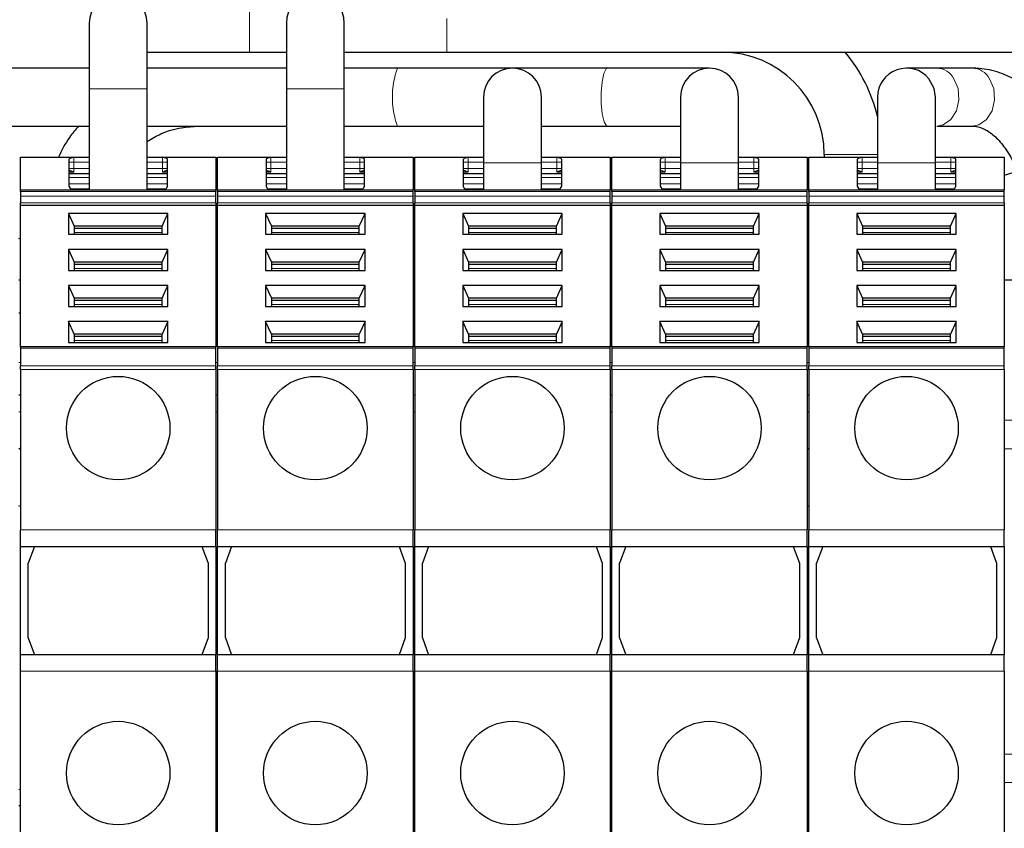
# Model space of a CAD drawing. Header units: millimetres. Extents: x 5 to 418, y 2 to 292.
# Tile 6 of 37: x 86 to 116, y 95 to 119. Entities that reach past the tile are written whole.
import ezdxf

# ---------------------------------------------------------------- set-up
doc = ezdxf.new("R2010")
doc.units = ezdxf.units.MM
doc.layers.add('SLD-0', color=7, linetype='Continuous')
doc.styles.add('SLDTEXTSTYLE0', font='TXT', dxfattribs={"width": 0.605})
doc.dimstyles.new('SLDDIMSTYLE0', dxfattribs={"dimtxt": 3.5, "dimasz": 3.302, "dimexe": 0, "dimexo": 0.0625, "dimgap": 0.875, "dimtad": 1, "dimlfac": 2, "dimrnd": 1e-09, "dimzin": 12, "dimdsep": 46, "dimtxsty": 'SLDTEXTSTYLE0', "dimsah": 1, "dimcen": 0.09, "dimadec": 0, "dimazin": 3, "dimtfac": 1, "dimtofl": 0, "dimtmove": 0, "dimatfit": 3, "dimfxl": 1, "dimfrac": 2, "dimtolj": 1, "dimtzin": 12, "dimarcsym": 0})

# ---------------------------------------------------------------- blocks, each defined once
blk = doc.blocks.new('_D_4')
at = {"layer": 'SLD-0'}
for p, q in [((63.935, 117.621), (63.935, 131.831)), ((131.935, 117.621), (131.935, 131.831)), ((63.935, 130.831), (131.935, 130.831))]:
    blk.add_line(p, q, dxfattribs=at)
for points in [[(63.935, 130.831), (67.237, 130.323), (67.237, 131.339)], [(131.935, 130.831), (128.633, 131.339), (128.633, 130.323)]]:
    blk.add_solid(points, dxfattribs=at)
at = {"layer": 'SLD-0', "insert": (93.924, 135.343), "char_height": 3.5, "attachment_point": 1, "style": 'SLDTEXTSTYLE0'}
blk.add_mtext('136', dxfattribs=at)
blk = doc.blocks.new('_D_5')
at = {"layer": 'SLD-0'}
for p, q in [((47.685, 117.621), (47.685, 139.54)), ((148.185, 117.621), (148.185, 139.54)), ((148.185, 138.54), (47.685, 138.54))]:
    blk.add_line(p, q, dxfattribs=at)
for points in [[(47.685, 138.54), (50.987, 138.032), (50.987, 139.048)], [(148.185, 138.54), (144.883, 139.048), (144.883, 138.032)]]:
    blk.add_solid(points, dxfattribs=at)
at = {"layer": 'SLD-0', "insert": (93.924, 143.052), "char_height": 3.5, "attachment_point": 1, "style": 'SLDTEXTSTYLE0'}
blk.add_mtext('201', dxfattribs=at)

msp = doc.modelspace()

# ---------------------------------------------------------------- linework, layer by layer
at = {"color": 7, "linetype": 'Continuous', "lineweight": 18}
for p, q in [((92.9346, 118.414), (92.9346, 120.179)), ((98.9346, 118.414), (98.9346, 119.437)), ((88.9346, 117.2965), (88.0521, 117.2965)), ((89.8171, 117.2965), (88.9346, 117.2965)), ((95.8171, 117.2965), (94.0521, 117.2965)), ((88.0521, 115.2159), (87.5846, 115.2159)), ((87.5846, 115.2159), (87.5846, 115.071)), ((90.2846, 115.2159), (89.8171, 115.2159)), ((90.2846, 115.071), (90.2846, 115.2159)), ((94.0521, 115.2159), (93.5846, 115.2159)), ((93.5846, 115.2159), (93.5846, 115.071)), ((96.2846, 115.2159), (95.8171, 115.2159)), ((96.2846, 115.071), (96.2846, 115.2159)), ((100.0521, 115.2159), (99.5846, 115.2159)), ((99.5846, 115.2159), (99.5846, 115.071)), ((102.2846, 115.2159), (101.8171, 115.2159)), ((102.2846, 115.071), (102.2846, 115.2159)), ((106.0521, 115.2159), (105.5846, 115.2159)), ((105.5846, 115.2159), (105.5846, 115.071)), ((108.2846, 115.2159), (107.8171, 115.2159)), ((108.2846, 115.071), (108.2846, 115.2159)), ((110.4271, 115.2965), (112.0521, 115.2965)), ((112.0521, 115.2159), (111.5846, 115.2159)), ((111.5846, 115.2159), (111.5846, 115.071)), ((114.2846, 115.2159), (113.8171, 115.2159)), ((114.2846, 115.071), (114.2846, 115.2159)), ((87.5846, 115.071), (87.4346, 115.071)), ((87.5846, 114.8715), (87.4346, 114.8715)), ((87.5846, 115.071), (87.5846, 114.8715)), ((87.5846, 115.071), (88.0521, 115.071)), ((87.5846, 114.8715), (87.5846, 114.7624)), ((88.0521, 114.8715), (87.5846, 114.8715)), ((89.8171, 115.071), (90.2846, 115.071)), ((90.2846, 114.8715), (89.8171, 114.8715)), ((90.4346, 115.071), (90.2846, 115.071)), ((90.2846, 114.8715), (90.2846, 115.071)), ((90.2846, 114.8715), (90.4346, 114.8715)), ((90.2846, 114.7624), (90.2846, 114.8715)), ((93.5846, 115.071), (93.4346, 115.071)), ((93.5846, 114.8715), (93.4346, 114.8715)), ((93.5846, 115.071), (93.5846, 114.8715)), ((93.5846, 115.071), (94.0521, 115.071)), ((93.5846, 114.8715), (93.5846, 114.7624)), ((94.0521, 114.8715), (93.5846, 114.8715)), ((95.8171, 115.071), (96.2846, 115.071)), ((96.2846, 114.8715), (95.8171, 114.8715)), ((96.4346, 115.071), (96.2846, 115.071)), ((96.2846, 114.8715), (96.2846, 115.071)), ((96.2846, 114.8715), (96.4346, 114.8715)), ((96.2846, 114.7624), (96.2846, 114.8715)), ((99.5846, 115.071), (99.4346, 115.071)), ((99.5846, 114.8715), (99.4346, 114.8715)), ((99.5846, 115.071), (99.5846, 114.8715)), ((99.5846, 115.071), (100.0521, 115.071)), ((99.5846, 114.8715), (99.5846, 114.7624)), ((100.0521, 114.8715), (99.5846, 114.8715)), ((101.8171, 115.0465), (100.0521, 115.0465)), ((101.8171, 115.071), (102.2846, 115.071)), ((102.2846, 114.8715), (101.8171, 114.8715)), ((102.4346, 115.071), (102.2846, 115.071)), ((102.2846, 114.8715), (102.2846, 115.071)), ((102.2846, 114.8715), (102.4346, 114.8715)), ((102.2846, 114.7624), (102.2846, 114.8715)), ((105.5846, 115.071), (105.4346, 115.071)), ((105.5846, 114.8715), (105.4346, 114.8715)), ((105.5846, 115.071), (105.5846, 114.8715)), ((105.5846, 115.071), (106.0521, 115.071)), ((105.5846, 114.8715), (105.5846, 114.7624)), ((106.0521, 114.8715), (105.5846, 114.8715)), ((107.8171, 115.0465), (106.0521, 115.0465)), ((107.8171, 115.071), (108.2846, 115.071)), ((108.2846, 114.8715), (107.8171, 114.8715)), ((108.4346, 115.071), (108.2846, 115.071)), ((108.2846, 114.8715), (108.2846, 115.071)), ((108.2846, 114.8715), (108.4346, 114.8715)), ((108.2846, 114.7624), (108.2846, 114.8715)), ((111.5846, 115.071), (111.4346, 115.071)), ((111.5846, 114.8715), (111.4346, 114.8715)), ((111.5846, 115.071), (111.5846, 114.8715)), ((111.5846, 115.071), (112.0521, 115.071)), ((111.5846, 114.8715), (111.5846, 114.7624)), ((112.0521, 114.8715), (111.5846, 114.8715)), ((113.6147, 115.0465), (112.0521, 115.0465)), ((113.8171, 115.0465), (113.6147, 115.0465)), ((113.8171, 115.071), (114.2846, 115.071)), ((114.2846, 114.8715), (113.8171, 114.8715)), ((114.4346, 115.071), (114.2846, 115.071)), ((114.2846, 114.8715), (114.2846, 115.071)), ((114.2846, 114.8715), (114.4346, 114.8715)), ((114.2846, 114.7624), (114.2846, 114.8715)), ((87.5846, 114.7624), (87.4346, 114.7625)), ((88.0521, 114.5975), (87.4346, 114.5975)), ((90.4346, 114.5975), (89.8171, 114.5975)), ((90.4346, 114.7624), (90.2846, 114.7624)), ((93.5846, 114.7624), (93.4346, 114.7625)), ((94.0521, 114.5975), (93.4346, 114.5975)), ((96.4346, 114.5975), (95.8171, 114.5975)), ((96.4346, 114.7624), (96.2846, 114.7624)), ((99.5846, 114.7624), (99.4346, 114.7625)), ((100.0521, 114.5975), (99.4346, 114.5975)), ((102.4346, 114.5975), (101.8171, 114.5975)), ((102.4346, 114.7624), (102.2846, 114.7624)), ((105.5846, 114.7624), (105.4346, 114.7625)), ((106.0521, 114.5975), (105.4346, 114.5975)), ((108.4346, 114.5975), (107.8171, 114.5975)), ((108.4346, 114.7624), (108.2846, 114.7624)), ((111.5846, 114.7624), (111.4346, 114.7625)), ((112.0521, 114.5975), (111.4346, 114.5975)), ((114.4346, 114.5975), (113.8171, 114.5975)), ((114.4346, 114.7624), (114.2846, 114.7624)), ((87.4346, 114.4108), (88.0521, 114.4108)), ((89.8171, 114.4108), (90.4346, 114.4108)), ((93.4346, 114.4108), (94.0521, 114.4108)), ((95.8171, 114.4108), (96.4346, 114.4108)), ((99.4346, 114.4108), (100.0521, 114.4108)), ((101.8171, 114.4108), (102.4346, 114.4108)), ((105.4346, 114.4108), (106.0521, 114.4108)), ((107.8171, 114.4108), (108.4346, 114.4108)), ((111.4346, 114.4108), (112.0521, 114.4108)), ((113.8171, 114.4108), (114.4346, 114.4108)), ((85.9596, 114.1775), (91.9096, 114.1775)), ((91.9096, 114.0372), (85.9596, 114.0372)), ((91.9596, 114.1775), (97.9096, 114.1775)), ((97.9096, 114.0372), (91.9596, 114.0372)), ((97.9596, 114.1775), (103.9096, 114.1775)), ((103.9096, 114.0372), (97.9596, 114.0372)), ((103.9596, 114.1775), (109.9096, 114.1775)), ((109.9096, 114.0372), (103.9596, 114.0372)), ((109.9596, 114.1775), (115.9096, 114.1775)), ((115.9096, 114.0372), (109.9596, 114.0372)), ((85.9596, 113.8251), (91.9096, 113.8251)), ((91.9596, 113.8251), (97.9096, 113.8251)), ((97.9596, 113.8251), (103.9096, 113.8251)), ((103.9596, 113.8251), (109.9096, 113.8251)), ((109.9596, 113.8251), (115.9096, 113.8251)), ((90.2721, 112.9235), (87.5971, 112.9235)), ((96.2721, 112.9235), (93.5971, 112.9235)), ((102.2721, 112.9235), (99.5971, 112.9235)), ((108.2721, 112.9235), (105.5971, 112.9235)), ((114.2721, 112.9235), (111.5971, 112.9235)), ((90.2721, 111.8275), (87.5971, 111.8275)), ((96.2721, 111.8275), (93.5971, 111.8275)), ((102.2721, 111.8275), (99.5971, 111.8275)), ((108.2721, 111.8275), (105.5971, 111.8275)), ((114.2721, 111.8275), (111.5971, 111.8275)), ((90.2721, 110.7315), (87.5971, 110.7315)), ((96.2721, 110.7315), (93.5971, 110.7315)), ((102.2721, 110.7315), (99.5971, 110.7315)), ((108.2721, 110.7315), (105.5971, 110.7315)), ((114.2721, 110.7315), (111.5971, 110.7315)), ((90.2721, 109.6355), (87.5971, 109.6355)), ((96.2721, 109.6355), (93.5971, 109.6355)), ((102.2721, 109.6355), (99.5971, 109.6355)), ((108.2721, 109.6355), (105.5971, 109.6355)), ((114.2721, 109.6355), (111.5971, 109.6355)), ((91.9096, 109.4057), (85.9596, 109.4057)), ((97.9096, 109.4057), (91.9596, 109.4057)), ((103.9096, 109.4057), (97.9596, 109.4057)), ((109.9096, 109.4057), (103.9596, 109.4057)), ((115.9096, 109.4057), (109.9596, 109.4057)), ((85.9596, 108.9715), (85.9096, 108.9715)), ((91.9096, 108.8654), (85.9596, 108.8654)), ((91.9596, 108.9715), (91.9096, 108.9715)), ((97.9096, 108.8654), (91.9596, 108.8654)), ((97.9596, 108.9715), (97.9096, 108.9715)), ((103.9096, 108.8654), (97.9596, 108.8654)), ((103.9596, 108.9715), (103.9096, 108.9715)), ((109.9096, 108.8654), (103.9596, 108.8654)), ((109.9596, 108.9715), (109.9096, 108.9715)), ((115.9096, 108.8654), (109.9596, 108.8654)), ((91.9096, 108.7593), (85.9596, 108.7593)), ((97.9096, 108.7593), (91.9596, 108.7593)), ((103.9096, 108.7593), (97.9596, 108.7593)), ((109.9096, 108.7593), (103.9596, 108.7593)), ((115.9096, 108.7593), (109.9596, 108.7593)), ((85.9596, 107.4715), (85.9096, 107.4715)), ((91.9596, 107.4715), (91.9096, 107.4715)), ((97.9596, 107.4715), (97.9096, 107.4715)), ((103.9596, 107.4715), (103.9096, 107.4715)), ((109.9596, 107.4715), (109.9096, 107.4715)), ((119.6596, 107.2101), (115.9096, 107.2101)), ((119.6596, 106.3441), (115.9096, 106.3441)), ((85.9596, 103.8715), (91.9096, 103.8715)), ((91.9596, 103.8715), (97.9096, 103.8715)), ((97.9596, 103.8715), (103.9096, 103.8715)), ((103.9596, 103.8715), (109.9096, 103.8715)), ((109.9596, 103.8715), (115.9096, 103.8715)), ((85.9596, 99.5715), (91.9096, 99.5715)), ((91.9596, 99.5715), (97.9096, 99.5715)), ((97.9596, 99.5715), (103.9096, 99.5715)), ((103.9596, 99.5715), (109.9096, 99.5715)), ((109.9596, 99.5715), (115.9096, 99.5715)), ((119.6596, 97.0456), (115.9096, 97.0456)), ((85.9596, 95.9715), (85.9096, 95.9715)), ((91.9596, 95.9715), (91.9096, 95.9715)), ((97.9596, 95.9715), (97.9096, 95.9715)), ((103.9596, 95.9715), (103.9096, 95.9715)), ((109.9596, 95.9715), (109.9096, 95.9715)), ((119.6596, 96.1796), (115.9096, 96.1796))]:
    msp.add_line(p, q, dxfattribs=at)
at = {"color": 7, "linetype": 'Continuous', "lineweight": 25}
for p, q in [((88.0521, 119.2965), (88.0521, 117.2965)), ((89.8171, 117.2965), (89.8171, 119.2965)), ((94.0521, 119.2965), (94.0521, 117.2965)), ((95.8171, 117.2965), (95.8171, 119.2965)), ((89.8171, 118.414), (92.9346, 118.414)), ((92.9346, 118.414), (94.0521, 118.414)), ((95.8171, 118.414), (98.9346, 118.414)), ((98.9346, 118.414), (133.8086, 118.414)), ((88.0521, 117.929), (83.8171, 117.929)), ((94.0521, 117.929), (89.8171, 117.929)), ((97.4344, 117.929), (95.8171, 117.929)), ((100.9346, 117.929), (97.4344, 117.929)), ((103.8308, 117.929), (100.9346, 117.929)), ((106.9346, 117.929), (103.8308, 117.929)), ((113.852, 117.929), (112.9346, 117.929)), ((114.9356, 117.929), (113.852, 117.929)), ((88.0521, 117.2965), (88.0521, 114.2215)), ((89.8171, 114.2215), (89.8171, 117.2965)), ((94.0521, 117.2965), (94.0521, 114.2215)), ((95.8171, 114.2215), (95.8171, 117.2965)), ((100.0521, 117.0465), (100.0521, 115.0465)), ((101.8171, 115.0465), (101.8171, 117.0465)), ((106.0521, 117.0465), (106.0521, 115.0465)), ((107.8171, 115.0465), (107.8171, 117.0465)), ((112.0521, 117.0465), (112.0521, 115.0465)), ((113.8171, 115.0465), (113.8171, 117.0465)), ((83.8171, 116.164), (88.0521, 116.164)), ((89.8171, 116.164), (94.0521, 116.164)), ((95.8171, 116.164), (97.4344, 116.164)), ((97.4344, 116.164), (100.0521, 116.164)), ((101.8171, 116.164), (103.8308, 116.164)), ((103.8308, 116.164), (106.0521, 116.164)), ((113.852, 116.164), (114.9356, 116.164)), ((85.9596, 115.2215), (88.0521, 115.2215)), ((85.9596, 114.2215), (85.9596, 115.2215)), ((87.4346, 115.1486), (87.4346, 114.3411)), ((89.8171, 115.2215), (91.9096, 115.2215)), ((90.4346, 114.3411), (90.4346, 115.1486)), ((91.9096, 115.2215), (91.9096, 114.2215)), ((91.9596, 115.2215), (94.0521, 115.2215)), ((91.9596, 114.2215), (91.9596, 115.2215)), ((93.4346, 115.1486), (93.4346, 114.3411)), ((95.8171, 115.2215), (97.9096, 115.2215)), ((96.4346, 114.3411), (96.4346, 115.1486)), ((97.9096, 115.2215), (97.9096, 114.2215)), ((97.9596, 115.2215), (100.0521, 115.2215)), ((97.9596, 114.2215), (97.9596, 115.2215)), ((99.4346, 115.1486), (99.4346, 114.3411)), ((101.8171, 115.2215), (103.9096, 115.2215)), ((102.4346, 114.3411), (102.4346, 115.1486)), ((103.9096, 115.2215), (103.9096, 114.2215)), ((103.9596, 115.2215), (106.0521, 115.2215)), ((103.9596, 114.2215), (103.9596, 115.2215)), ((105.4346, 115.1486), (105.4346, 114.3411)), ((107.8171, 115.2215), (109.9096, 115.2215)), ((108.4346, 114.3411), (108.4346, 115.1486)), ((109.9096, 115.2215), (109.9096, 114.2215)), ((109.9596, 115.2215), (112.0521, 115.2215)), ((109.9596, 114.2215), (109.9596, 115.2215)), ((110.4271, 115.2965), (110.4271, 115.2215)), ((111.4346, 115.1486), (111.4346, 114.3411)), ((113.8171, 115.2215), (115.9096, 115.2215)), ((114.4346, 114.3411), (114.4346, 115.1486)), ((115.9096, 115.2215), (115.9096, 114.2215)), ((100.0521, 115.0465), (100.0521, 114.2215)), ((101.8171, 114.2215), (101.8171, 115.0465)), ((106.0521, 115.0465), (106.0521, 114.2215)), ((107.8171, 114.2215), (107.8171, 115.0465)), ((112.0521, 115.0465), (112.0521, 114.2215)), ((113.8171, 114.2215), (113.8171, 115.0465)), ((87.4346, 114.7215), (88.0521, 114.7215)), ((89.8171, 114.7215), (90.4346, 114.7215)), ((93.4346, 114.7215), (94.0521, 114.7215)), ((95.8171, 114.7215), (96.4346, 114.7215)), ((99.4346, 114.7215), (100.0521, 114.7215)), ((101.8171, 114.7215), (102.4346, 114.7215)), ((105.4346, 114.7215), (106.0521, 114.7215)), ((107.8171, 114.7215), (108.4346, 114.7215)), ((111.4346, 114.7215), (112.0521, 114.7215)), ((113.8171, 114.7215), (114.4346, 114.7215)), ((85.9596, 114.2215), (91.9096, 114.2215)), ((85.9596, 114.1775), (85.9596, 114.2215)), ((87.4346, 114.3411), (87.4597, 114.2884)), ((88.0521, 114.2465), (87.5017, 114.2465)), ((90.3675, 114.2465), (89.8171, 114.2465)), ((90.4095, 114.2884), (90.4346, 114.3411)), ((91.9096, 114.1775), (91.9096, 114.2215)), ((91.9596, 114.2215), (97.9096, 114.2215)), ((91.9596, 114.1775), (91.9596, 114.2215)), ((93.4346, 114.3411), (93.4597, 114.2884)), ((94.0521, 114.2465), (93.5017, 114.2465)), ((96.3675, 114.2465), (95.8171, 114.2465)), ((96.4095, 114.2884), (96.4346, 114.3411)), ((97.9096, 114.1775), (97.9096, 114.2215)), ((97.9596, 114.2215), (103.9096, 114.2215)), ((97.9596, 114.1775), (97.9596, 114.2215)), ((99.4346, 114.3411), (99.4597, 114.2884)), ((100.0521, 114.2465), (99.5017, 114.2465)), ((102.3675, 114.2465), (101.8171, 114.2465)), ((102.4095, 114.2884), (102.4346, 114.3411)), ((103.9096, 114.1775), (103.9096, 114.2215)), ((103.9596, 114.2215), (109.9096, 114.2215)), ((103.9596, 114.1775), (103.9596, 114.2215)), ((105.4346, 114.3411), (105.4597, 114.2884)), ((106.0521, 114.2465), (105.5017, 114.2465)), ((108.3675, 114.2465), (107.8171, 114.2465)), ((108.4095, 114.2884), (108.4346, 114.3411)), ((109.9096, 114.1775), (109.9096, 114.2215)), ((109.9596, 114.2215), (115.9096, 114.2215)), ((109.9596, 114.1775), (109.9596, 114.2215)), ((111.4346, 114.3411), (111.4597, 114.2884)), ((112.0521, 114.2465), (111.5017, 114.2465)), ((114.3675, 114.2465), (113.8171, 114.2465)), ((114.4095, 114.2884), (114.4346, 114.3411)), ((115.9096, 114.1775), (115.9096, 114.2215)), ((85.9596, 114.1775), (85.9596, 114.0372)), ((85.9596, 114.0372), (85.9596, 113.8251)), ((91.9096, 114.0372), (91.9096, 114.1775)), ((91.9096, 113.8251), (91.9096, 114.0372)), ((91.9596, 114.1775), (91.9596, 114.0372)), ((91.9596, 114.0372), (91.9596, 113.8251)), ((97.9096, 114.0372), (97.9096, 114.1775)), ((97.9096, 113.8251), (97.9096, 114.0372)), ((97.9596, 114.1775), (97.9596, 114.0372)), ((97.9596, 114.0372), (97.9596, 113.8251)), ((103.9096, 114.0372), (103.9096, 114.1775)), ((103.9096, 113.8251), (103.9096, 114.0372)), ((103.9596, 114.1775), (103.9596, 114.0372)), ((103.9596, 114.0372), (103.9596, 113.8251)), ((109.9096, 114.0372), (109.9096, 114.1775)), ((109.9096, 113.8251), (109.9096, 114.0372)), ((109.9596, 114.1775), (109.9596, 114.0372)), ((109.9596, 114.0372), (109.9596, 113.8251)), ((115.9096, 114.0372), (115.9096, 114.1775)), ((115.9096, 113.8251), (115.9096, 114.0372)), ((85.9596, 113.7544), (85.9596, 113.8251)), ((85.9596, 113.7544), (91.9096, 113.7544)), ((85.9596, 109.4496), (85.9596, 113.7544)), ((91.9096, 113.8251), (91.9096, 113.7544)), ((91.9096, 113.7544), (91.9096, 109.4496)), ((91.9596, 113.7544), (91.9596, 113.8251)), ((91.9596, 113.7544), (97.9096, 113.7544)), ((91.9596, 109.4496), (91.9596, 113.7544)), ((97.9096, 113.8251), (97.9096, 113.7544)), ((97.9096, 113.7544), (97.9096, 109.4496)), ((97.9596, 113.7544), (97.9596, 113.8251)), ((97.9596, 113.7544), (103.9096, 113.7544)), ((97.9596, 109.4496), (97.9596, 113.7544)), ((103.9096, 113.8251), (103.9096, 113.7544)), ((103.9096, 113.7544), (103.9096, 109.4496)), ((103.9596, 113.7544), (103.9596, 113.8251)), ((103.9596, 113.7544), (109.9096, 113.7544)), ((103.9596, 109.4496), (103.9596, 113.7544)), ((109.9096, 113.8251), (109.9096, 113.7544)), ((109.9096, 113.7544), (109.9096, 109.4496)), ((109.9596, 113.7544), (109.9596, 113.8251)), ((109.9596, 113.7544), (115.9096, 113.7544)), ((109.9596, 109.4496), (109.9596, 113.7544)), ((115.9096, 113.8251), (115.9096, 113.7544)), ((115.9096, 113.7544), (115.9096, 109.4496)), ((90.447, 113.5068), (87.4222, 113.5068)), ((87.4222, 113.5068), (87.4222, 112.8706)), ((87.4222, 113.5068), (87.5971, 113.118)), ((90.2721, 113.118), (90.447, 113.5068)), ((90.447, 112.8706), (90.447, 113.5068)), ((96.447, 113.5068), (93.4222, 113.5068)), ((93.4222, 113.5068), (93.4222, 112.8706)), ((93.4222, 113.5068), (93.5971, 113.118)), ((96.2721, 113.118), (96.447, 113.5068)), ((96.447, 112.8706), (96.447, 113.5068)), ((102.447, 113.5068), (99.4222, 113.5068)), ((99.4222, 113.5068), (99.4222, 112.8706)), ((99.4222, 113.5068), (99.5971, 113.118)), ((102.2721, 113.118), (102.447, 113.5068)), ((102.447, 112.8706), (102.447, 113.5068)), ((108.447, 113.5068), (105.4222, 113.5068)), ((105.4222, 113.5068), (105.4222, 112.8706)), ((105.4222, 113.5068), (105.5971, 113.118)), ((108.2721, 113.118), (108.447, 113.5068)), ((108.447, 112.8706), (108.447, 113.5068)), ((114.447, 113.5068), (111.4222, 113.5068)), ((111.4222, 113.5068), (111.4222, 112.8706)), ((111.4222, 113.5068), (111.5971, 113.118)), ((114.2721, 113.118), (114.447, 113.5068)), ((114.447, 112.8706), (114.447, 113.5068)), ((87.5971, 113.118), (87.5971, 112.8706)), ((90.2721, 113.118), (87.5971, 113.118)), ((90.2721, 113.0473), (87.5971, 113.0473)), ((90.2721, 112.8706), (90.2721, 113.118)), ((93.5971, 113.118), (93.5971, 112.8706)), ((96.2721, 113.118), (93.5971, 113.118)), ((96.2721, 113.0473), (93.5971, 113.0473)), ((96.2721, 112.8706), (96.2721, 113.118)), ((99.5971, 113.118), (99.5971, 112.8706)), ((102.2721, 113.118), (99.5971, 113.118)), ((102.2721, 113.0473), (99.5971, 113.0473)), ((102.2721, 112.8706), (102.2721, 113.118)), ((105.5971, 113.118), (105.5971, 112.8706)), ((108.2721, 113.118), (105.5971, 113.118)), ((108.2721, 113.0473), (105.5971, 113.0473)), ((108.2721, 112.8706), (108.2721, 113.118)), ((111.5971, 113.118), (111.5971, 112.8706)), ((114.2721, 113.118), (111.5971, 113.118)), ((114.2721, 113.0473), (111.5971, 113.0473)), ((114.2721, 112.8706), (114.2721, 113.118)), ((85.9596, 112.7227), (85.9096, 112.7392)), ((87.4222, 112.8706), (90.447, 112.8706)), ((93.4222, 112.8706), (96.447, 112.8706)), ((97.9596, 112.9965), (97.9096, 112.9965)), ((99.4222, 112.8706), (102.447, 112.8706)), ((105.4222, 112.8706), (108.447, 112.8706)), ((109.9596, 112.7392), (109.9096, 112.7227)), ((111.4222, 112.8706), (114.447, 112.8706)), ((90.447, 112.4108), (87.4222, 112.4108)), ((87.4222, 112.4108), (87.4222, 111.7746)), ((87.4222, 112.4108), (87.5971, 112.022)), ((90.2721, 112.022), (90.447, 112.4108)), ((90.447, 111.7746), (90.447, 112.4108)), ((96.447, 112.4108), (93.4222, 112.4108)), ((93.4222, 112.4108), (93.4222, 111.7746)), ((93.4222, 112.4108), (93.5971, 112.022)), ((96.2721, 112.022), (96.447, 112.4108)), ((96.447, 111.7746), (96.447, 112.4108)), ((97.9596, 112.6715), (97.9096, 112.6715)), ((102.447, 112.4108), (99.4222, 112.4108)), ((99.4222, 112.4108), (99.4222, 111.7746)), ((99.4222, 112.4108), (99.5971, 112.022)), ((102.2721, 112.022), (102.447, 112.4108)), ((102.447, 111.7746), (102.447, 112.4108)), ((108.447, 112.4108), (105.4222, 112.4108)), ((105.4222, 112.4108), (105.4222, 111.7746)), ((105.4222, 112.4108), (105.5971, 112.022)), ((108.2721, 112.022), (108.447, 112.4108)), ((108.447, 111.7746), (108.447, 112.4108)), ((114.447, 112.4108), (111.4222, 112.4108)), ((111.4222, 112.4108), (111.4222, 111.7746)), ((111.4222, 112.4108), (111.5971, 112.022)), ((114.2721, 112.022), (114.447, 112.4108)), ((114.447, 111.7746), (114.447, 112.4108)), ((97.9596, 112.3647), (97.9096, 112.3647)), ((87.5971, 112.022), (87.5971, 111.7746)), ((90.2721, 112.022), (87.5971, 112.022)), ((90.2721, 111.9513), (87.5971, 111.9513)), ((90.2721, 111.7746), (90.2721, 112.022)), ((93.5971, 112.022), (93.5971, 111.7746)), ((96.2721, 112.022), (93.5971, 112.022)), ((96.2721, 111.9513), (93.5971, 111.9513)), ((96.2721, 111.7746), (96.2721, 112.022)), ((99.5971, 112.022), (99.5971, 111.7746)), ((102.2721, 112.022), (99.5971, 112.022)), ((102.2721, 111.9513), (99.5971, 111.9513)), ((102.2721, 111.7746), (102.2721, 112.022)), ((105.5971, 112.022), (105.5971, 111.7746)), ((108.2721, 112.022), (105.5971, 112.022)), ((108.2721, 111.9513), (105.5971, 111.9513)), ((108.2721, 111.7746), (108.2721, 112.022)), ((111.5971, 112.022), (111.5971, 111.7746)), ((114.2721, 112.022), (111.5971, 112.022)), ((114.2721, 111.9513), (111.5971, 111.9513)), ((114.2721, 111.7746), (114.2721, 112.022)), ((87.4222, 111.7746), (90.447, 111.7746)), ((93.4222, 111.7746), (96.447, 111.7746)), ((99.4222, 111.7746), (102.447, 111.7746)), ((105.4222, 111.7746), (108.447, 111.7746)), ((111.4222, 111.7746), (114.447, 111.7746)), ((85.9596, 111.4715), (85.9096, 111.4715)), ((90.447, 111.3148), (87.4222, 111.3148)), ((87.4222, 111.3148), (87.4222, 110.6786)), ((87.4222, 111.3148), (87.5971, 110.926)), ((90.2721, 110.926), (90.447, 111.3148)), ((90.447, 110.6786), (90.447, 111.3148)), ((91.9596, 111.4715), (91.9096, 111.4715)), ((96.447, 111.3148), (93.4222, 111.3148)), ((93.4222, 111.3148), (93.4222, 110.6786)), ((93.4222, 111.3148), (93.5971, 110.926)), ((96.2721, 110.926), (96.447, 111.3148)), ((96.447, 110.6786), (96.447, 111.3148)), ((97.9596, 111.4715), (97.9096, 111.4715)), ((102.447, 111.3148), (99.4222, 111.3148)), ((99.4222, 111.3148), (99.4222, 110.6786)), ((99.4222, 111.3148), (99.5971, 110.926)), ((102.2721, 110.926), (102.447, 111.3148)), ((102.447, 110.6786), (102.447, 111.3148)), ((103.9596, 111.4715), (103.9096, 111.4715)), ((108.447, 111.3148), (105.4222, 111.3148)), ((105.4222, 111.3148), (105.4222, 110.6786)), ((105.4222, 111.3148), (105.5971, 110.926)), ((108.2721, 110.926), (108.447, 111.3148)), ((108.447, 110.6786), (108.447, 111.3148)), ((109.9596, 111.4715), (109.9096, 111.4715)), ((114.447, 111.3148), (111.4222, 111.3148)), ((111.4222, 111.3148), (111.4222, 110.6786)), ((111.4222, 111.3148), (111.5971, 110.926)), ((114.2721, 110.926), (114.447, 111.3148)), ((114.447, 110.6786), (114.447, 111.3148)), ((119.6596, 111.4715), (115.9096, 111.4715)), ((87.5971, 110.926), (87.5971, 110.6786)), ((90.2721, 110.926), (87.5971, 110.926)), ((90.2721, 110.6786), (90.2721, 110.926)), ((93.5971, 110.926), (93.5971, 110.6786)), ((96.2721, 110.926), (93.5971, 110.926)), ((96.2721, 110.6786), (96.2721, 110.926)), ((99.5971, 110.926), (99.5971, 110.6786)), ((102.2721, 110.926), (99.5971, 110.926)), ((102.2721, 110.6786), (102.2721, 110.926)), ((105.5971, 110.926), (105.5971, 110.6786)), ((108.2721, 110.926), (105.5971, 110.926)), ((108.2721, 110.6786), (108.2721, 110.926)), ((111.5971, 110.926), (111.5971, 110.6786)), ((114.2721, 110.926), (111.5971, 110.926)), ((114.2721, 110.6786), (114.2721, 110.926)), ((87.4222, 110.6786), (90.447, 110.6786)), ((90.2721, 110.8553), (87.5971, 110.8553)), ((93.4222, 110.6786), (96.447, 110.6786)), ((96.2721, 110.8553), (93.5971, 110.8553)), ((99.4222, 110.6786), (102.447, 110.6786)), ((102.2721, 110.8553), (99.5971, 110.8553)), ((105.4222, 110.6786), (108.447, 110.6786)), ((108.2721, 110.8553), (105.5971, 110.8553)), ((111.4222, 110.6786), (114.447, 110.6786)), ((114.2721, 110.8553), (111.5971, 110.8553)), ((85.9596, 110.4715), (85.9096, 110.4715)), ((91.9596, 110.4715), (91.9096, 110.4715)), ((97.9596, 110.4715), (97.9096, 110.4715)), ((103.9596, 110.4715), (103.9096, 110.4715)), ((109.9596, 110.4715), (109.9096, 110.4715)), ((90.447, 110.2188), (87.4222, 110.2188)), ((87.4222, 110.2188), (87.4222, 109.5826)), ((87.5971, 109.8299), (87.4222, 110.2188)), ((90.447, 110.2188), (90.2721, 109.8299)), ((90.447, 109.5826), (90.447, 110.2188)), ((96.447, 110.2188), (93.4222, 110.2188)), ((93.4222, 110.2188), (93.4222, 109.5826)), ((93.5971, 109.8299), (93.4222, 110.2188)), ((96.447, 110.2188), (96.2721, 109.8299)), ((96.447, 109.5826), (96.447, 110.2188)), ((102.447, 110.2188), (99.4222, 110.2188)), ((99.4222, 110.2188), (99.4222, 109.5826)), ((99.5971, 109.8299), (99.4222, 110.2188)), ((102.447, 110.2188), (102.2721, 109.8299)), ((102.447, 109.5826), (102.447, 110.2188)), ((108.447, 110.2188), (105.4222, 110.2188)), ((105.4222, 110.2188), (105.4222, 109.5826)), ((105.5971, 109.8299), (105.4222, 110.2188)), ((108.447, 110.2188), (108.2721, 109.8299)), ((108.447, 109.5826), (108.447, 110.2188)), ((114.447, 110.2188), (111.4222, 110.2188)), ((111.4222, 110.2188), (111.4222, 109.5826)), ((111.5971, 109.8299), (111.4222, 110.2188)), ((114.447, 110.2188), (114.2721, 109.8299)), ((114.447, 109.5826), (114.447, 110.2188)), ((87.5971, 109.8299), (87.5971, 109.5826)), ((90.2721, 109.8299), (87.5971, 109.8299)), ((90.2721, 109.7592), (87.5971, 109.7592)), ((90.2721, 109.5826), (90.2721, 109.8299)), ((93.5971, 109.8299), (93.5971, 109.5826)), ((96.2721, 109.8299), (93.5971, 109.8299)), ((96.2721, 109.7592), (93.5971, 109.7592)), ((96.2721, 109.5826), (96.2721, 109.8299)), ((99.5971, 109.8299), (99.5971, 109.5826)), ((102.2721, 109.8299), (99.5971, 109.8299)), ((102.2721, 109.7592), (99.5971, 109.7592)), ((102.2721, 109.5826), (102.2721, 109.8299)), ((105.5971, 109.8299), (105.5971, 109.5826)), ((108.2721, 109.8299), (105.5971, 109.8299)), ((108.2721, 109.7592), (105.5971, 109.7592)), ((108.2721, 109.5826), (108.2721, 109.8299)), ((111.5971, 109.8299), (111.5971, 109.5826)), ((114.2721, 109.8299), (111.5971, 109.8299)), ((114.2721, 109.7592), (111.5971, 109.7592)), ((114.2721, 109.5826), (114.2721, 109.8299)), ((91.9096, 109.4496), (85.9596, 109.4496)), ((85.9596, 109.4496), (85.9596, 109.4057)), ((87.4222, 109.5826), (90.447, 109.5826)), ((91.9096, 109.4057), (91.9096, 109.4496)), ((97.9096, 109.4496), (91.9596, 109.4496)), ((91.9596, 109.4496), (91.9596, 109.4057)), ((93.4222, 109.5826), (96.447, 109.5826)), ((97.9096, 109.4057), (97.9096, 109.4496)), ((103.9096, 109.4496), (97.9596, 109.4496)), ((97.9596, 109.4496), (97.9596, 109.4057)), ((99.4222, 109.5826), (102.447, 109.5826)), ((103.9096, 109.4057), (103.9096, 109.4496)), ((109.9096, 109.4496), (103.9596, 109.4496)), ((103.9596, 109.4496), (103.9596, 109.4057)), ((105.4222, 109.5826), (108.447, 109.5826)), ((109.9096, 109.4057), (109.9096, 109.4496)), ((115.9096, 109.4496), (109.9596, 109.4496)), ((109.9596, 109.4496), (109.9596, 109.4057)), ((111.4222, 109.5826), (114.447, 109.5826)), ((115.9096, 109.4057), (115.9096, 109.4496)), ((85.9596, 109.4057), (85.9596, 108.8654)), ((91.9096, 108.8654), (91.9096, 109.4057)), ((91.9596, 109.4057), (91.9596, 108.8654)), ((97.9096, 108.8654), (97.9096, 109.4057)), ((97.9596, 109.4057), (97.9596, 108.8654)), ((103.9096, 108.8654), (103.9096, 109.4057)), ((103.9596, 109.4057), (103.9596, 108.8654)), ((109.9096, 108.8654), (109.9096, 109.4057)), ((109.9596, 109.4057), (109.9596, 108.8654)), ((115.9096, 108.8654), (115.9096, 109.4057)), ((85.9596, 108.7593), (85.9596, 108.8654)), ((91.9096, 108.7593), (91.9096, 108.8654)), ((91.9596, 108.7593), (91.9596, 108.8654)), ((97.9096, 108.7593), (97.9096, 108.8654)), ((97.9596, 108.7593), (97.9596, 108.8654)), ((103.9096, 108.7593), (103.9096, 108.8654)), ((103.9596, 108.7593), (103.9596, 108.8654)), ((109.9096, 108.7593), (109.9096, 108.8654)), ((109.9596, 108.7593), (109.9596, 108.8654)), ((115.9096, 108.7593), (115.9096, 108.8654)), ((85.9596, 108.7593), (85.9596, 103.8715)), ((91.9096, 108.7593), (91.9096, 103.8715)), ((91.9596, 108.7593), (91.9596, 103.8715)), ((97.9096, 108.7593), (97.9096, 103.8715)), ((97.9596, 108.7593), (97.9596, 103.8715)), ((103.9096, 108.7593), (103.9096, 103.8715)), ((103.9596, 108.7593), (103.9596, 103.8715)), ((109.9096, 108.7593), (109.9096, 103.8715)), ((109.9596, 108.7593), (109.9596, 103.8715)), ((115.9096, 108.7593), (115.9096, 103.8715)), ((85.9596, 107.9715), (85.9096, 107.9715)), ((91.9596, 107.9715), (91.9096, 107.9715)), ((97.9596, 107.9715), (97.9096, 107.9715)), ((103.9596, 107.9715), (103.9096, 107.9715)), ((109.9596, 107.9715), (109.9096, 107.9715)), ((85.9596, 106.3226), (85.9096, 106.3514)), ((109.9596, 106.3514), (109.9096, 106.3226)), ((85.9096, 104.5915), (85.9596, 104.6204)), ((109.9096, 104.6204), (109.9596, 104.5915)), ((85.9596, 103.3715), (85.9596, 103.8715)), ((91.9096, 103.3715), (91.9096, 103.8715)), ((91.9596, 103.3715), (91.9596, 103.8715)), ((97.9096, 103.3715), (97.9096, 103.8715)), ((97.9596, 103.3715), (97.9596, 103.8715)), ((103.9096, 103.3715), (103.9096, 103.8715)), ((103.9596, 103.3715), (103.9596, 103.8715)), ((109.9096, 103.3715), (109.9096, 103.8715)), ((109.9596, 103.3715), (109.9596, 103.8715)), ((115.9096, 103.3715), (115.9096, 103.8715)), ((85.9596, 103.3715), (91.9096, 103.3715)), ((85.9596, 100.0715), (85.9596, 103.3715)), ((86.3846, 103.3715), (86.1971, 102.8563)), ((91.4846, 103.3715), (91.6721, 102.8563)), ((91.9096, 103.3715), (91.9096, 100.0715)), ((91.9596, 103.3715), (97.9096, 103.3715)), ((91.9596, 100.0715), (91.9596, 103.3715)), ((92.3846, 103.3715), (92.1971, 102.8563)), ((97.4846, 103.3715), (97.6721, 102.8563)), ((97.9096, 103.3715), (97.9096, 100.0715)), ((97.9596, 103.3715), (103.9096, 103.3715)), ((97.9596, 100.0715), (97.9596, 103.3715)), ((98.3846, 103.3715), (98.1971, 102.8563)), ((103.4846, 103.3715), (103.6721, 102.8563)), ((103.9096, 103.3715), (103.9096, 100.0715)), ((103.9596, 103.3715), (109.9096, 103.3715)), ((103.9596, 100.0715), (103.9596, 103.3715)), ((104.3846, 103.3715), (104.1971, 102.8563)), ((109.4846, 103.3715), (109.6721, 102.8563)), ((109.9096, 103.3715), (109.9096, 100.0715)), ((109.9596, 103.3715), (115.9096, 103.3715)), ((109.9596, 100.0715), (109.9596, 103.3715)), ((110.3846, 103.3715), (110.1971, 102.8563)), ((115.4846, 103.3715), (115.6721, 102.8563)), ((115.9096, 103.3715), (115.9096, 100.0715)), ((86.1971, 100.5866), (86.1971, 102.8563)), ((91.6721, 102.8563), (91.6721, 100.5866)), ((92.1971, 100.5866), (92.1971, 102.8563)), ((97.6721, 102.8563), (97.6721, 100.5866)), ((98.1971, 100.5866), (98.1971, 102.8563)), ((103.6721, 102.8563), (103.6721, 100.5866)), ((104.1971, 100.5866), (104.1971, 102.8563)), ((109.6721, 102.8563), (109.6721, 100.5866)), ((110.1971, 100.5866), (110.1971, 102.8563)), ((115.6721, 102.8563), (115.6721, 100.5866)), ((86.1971, 100.5866), (86.3846, 100.0715)), ((91.6721, 100.5866), (91.4846, 100.0715)), ((92.1971, 100.5866), (92.3846, 100.0715)), ((97.6721, 100.5866), (97.4846, 100.0715)), ((98.1971, 100.5866), (98.3846, 100.0715)), ((103.6721, 100.5866), (103.4846, 100.0715)), ((104.1971, 100.5866), (104.3846, 100.0715)), ((109.6721, 100.5866), (109.4846, 100.0715)), ((110.1971, 100.5866), (110.3846, 100.0715)), ((115.6721, 100.5866), (115.4846, 100.0715)), ((91.9096, 100.0715), (85.9596, 100.0715)), ((85.9596, 99.5715), (85.9596, 100.0715)), ((91.9096, 99.5715), (91.9096, 100.0715)), ((97.9096, 100.0715), (91.9596, 100.0715)), ((91.9596, 99.5715), (91.9596, 100.0715)), ((97.9096, 99.5715), (97.9096, 100.0715)), ((103.9096, 100.0715), (97.9596, 100.0715)), ((97.9596, 99.5715), (97.9596, 100.0715)), ((103.9096, 99.5715), (103.9096, 100.0715)), ((109.9096, 100.0715), (103.9596, 100.0715)), ((103.9596, 99.5715), (103.9596, 100.0715)), ((109.9096, 99.5715), (109.9096, 100.0715)), ((115.9096, 100.0715), (109.9596, 100.0715)), ((109.9596, 99.5715), (109.9596, 100.0715)), ((115.9096, 99.5715), (115.9096, 100.0715)), ((85.9596, 94.6836), (85.9596, 99.5715)), ((91.9096, 99.5715), (91.9096, 94.6836)), ((91.9596, 94.6836), (91.9596, 99.5715)), ((97.9096, 99.5715), (97.9096, 94.6836)), ((97.9596, 94.6836), (97.9596, 99.5715)), ((103.9096, 99.5715), (103.9096, 94.6836)), ((103.9596, 94.6836), (103.9596, 99.5715)), ((109.9096, 99.5715), (109.9096, 94.6836)), ((109.9596, 94.6836), (109.9596, 99.5715)), ((115.9096, 99.5715), (115.9096, 94.6836)), ((97.9096, 96.9718), (97.9346, 96.9715)), ((97.9346, 96.9715), (97.9596, 96.9718)), ((85.9596, 95.4715), (85.9096, 95.4715)), ((91.9596, 95.4715), (91.9096, 95.4715)), ((97.9596, 95.4715), (97.9096, 95.4715)), ((103.9596, 95.4715), (103.9096, 95.4715)), ((109.9596, 95.4715), (109.9096, 95.4715))]:
    msp.add_line(p, q, dxfattribs=at)
at = {"color": 7, "linetype": 'Continuous', "lineweight": 18, "flags": 128}
for points in [[(103.8308, 117.929), (103.7865, 117.9065), (103.7161, 117.7654), (103.6632, 117.5148), (103.6358, 117.1929), (103.6381, 116.8487), (103.6697, 116.5347), (103.7259, 116.2985), (103.798, 116.1762), (103.8308, 116.164)], [(113.852, 116.164), (114.0518, 116.2029), (114.2854, 116.3664), (114.453, 116.6333), (114.5291, 116.9632), (114.5021, 117.3058), (114.3761, 117.6088)], [(114.9356, 116.164), (115.1354, 116.2029), (115.369, 116.3664), (115.5366, 116.6333), (115.6126, 116.9632), (115.5857, 117.3058), (115.4597, 117.6088)]]:
    msp.add_lwpolyline(points, dxfattribs=at)
at = {"color": 7, "linetype": 'Continuous', "lineweight": 25, "flags": 128}
for points in [[(113.8171, 117.0465), (113.7781, 117.3058), (113.6147, 117.6088)], [(115.9096, 114.6693), (116.6542, 114.8946), (117.4346, 114.9715)], [(97.9596, 98.9711), (97.9346, 98.9715), (97.9096, 98.9711)]]:
    msp.add_lwpolyline(points, dxfattribs=at)
at = {"color": 7, "linetype": 'Continuous', "lineweight": 25}
for centre in [(88.9346, 106.9715), (94.9346, 106.9715), (100.9346, 106.9715), (106.9346, 106.9715), (112.9346, 106.9715), (88.9346, 96.4715), (94.9346, 96.4715), (100.9346, 96.4715), (106.9346, 96.4715), (112.9346, 96.4715)]:
    msp.add_circle(centre, 1.575, dxfattribs=at)
for centre, radius, start, end in [((88.9346, 119.2965), 0.8825, 90, 180), ((88.9346, 119.2965), 0.8825, 0, 90), ((94.9346, 119.2965), 0.8825, 0, 180), ((107.3096, 115.2965), 3.1175, 0, 90), ((107.3096, 115.2965), 4.8825, 13.75383, 39.68042), ((100.9346, 117.0465), 0.8825, 0, 180), ((106.9346, 117.0465), 0.8825, 0, 180), ((112.9346, 117.0465), 0.8825, 39.58753, 180), ((87.5846, 114.3715), 0.15, 213.60182, 270), ((90.2846, 114.3715), 0.15, 270, 326.39818), ((93.5846, 114.3715), 0.15, 213.60182, 270), ((96.2846, 114.3715), 0.15, 270, 326.39818), ((99.5846, 114.3715), 0.15, 213.60182, 270), ((102.2846, 114.3715), 0.15, 270, 326.39818), ((105.5846, 114.3715), 0.15, 213.60182, 270), ((108.2846, 114.3715), 0.15, 270, 326.39818), ((111.5846, 114.3715), 0.15, 213.60182, 270), ((114.2846, 114.3715), 0.15, 270, 326.39818)]:
    msp.add_arc(centre, radius, start, end, dxfattribs=at)
at = {"color": 7, "linetype": 'Continuous', "lineweight": 18}
for centre, radius, start, end in [((99.8686, 117.0465), 2.5892, 160.07237, 199.92763), ((113.8347, 117.3116), 0.6176, 28.77104, 88.39763), ((114.9183, 117.3116), 0.6176, 28.77104, 88.39763)]:
    msp.add_arc(centre, radius, start, end, dxfattribs=at)
at = {"color": 7, "linetype": 'Continuous', "lineweight": 25}
for points, knots in [([(118.125, 114.8234), (118.1, 114.9292), (118.0106, 115.3059), (117.7552, 115.8952), (117.3647, 116.5646), (116.8805, 117.1253), (116.3416, 117.5422), (115.7567, 117.8166), (115.2847, 117.92), (115.0048, 117.9272), (114.9356, 117.929)], [0, 0, 0, 0, 0.05979453, 0.21295341, 0.36731618, 0.52230745, 0.67574975, 0.80959646, 0.95289973, 1, 1, 1, 1]), ([(87.7267, 116.164), (87.6301, 116.0526), (87.3836, 115.7682), (87.2163, 115.4282), (87.1146, 115.2215)], [0, 0, 0, 0, 0.3916923, 1, 1, 1, 1]), ([(89.8171, 115.694), (89.9531, 115.7775), (90.2762, 115.9762), (90.815, 116.1318), (91.2072, 116.154), (91.3829, 116.164)], [0, 0, 0, 0, 0.2862081, 0.6801936, 1, 1, 1, 1]), ([(114.9356, 116.164), (114.9744, 116.1621), (115.0965, 116.1563), (115.3091, 116.0867), (115.6043, 115.8902), (115.8998, 115.5613), (116.1449, 115.1737), (116.2555, 114.8731), (116.2973, 114.7593)], [0, 0, 0, 0, 0.0957381, 0.3011061, 0.4880928, 0.6882545, 0.8819865, 1, 1, 1, 1]), ([(87.5846, 115.2159), (87.5496, 115.2069), (87.4959, 115.1932), (87.4468, 115.1694), (87.4387, 115.1556), (87.4346, 115.1486)], [0, 0, 0, 0, 0.4783749, 0.734391, 1, 1, 1, 1]), ([(90.4346, 115.1486), (90.4318, 115.1552), (90.4259, 115.1691), (90.3856, 115.1868), (90.3532, 115.1978), (90.3314, 115.2037), (90.3138, 115.2083), (90.2969, 115.2127), (90.2846, 115.2159)], [0, 0, 0, 0, 0.2451045, 0.5219698, 0.7581004, 0.7667891, 0.8297933, 1, 1, 1, 1]), ([(93.5846, 115.2159), (93.5496, 115.2069), (93.4959, 115.1932), (93.4468, 115.1694), (93.4387, 115.1556), (93.4346, 115.1486)], [0, 0, 0, 0, 0.4783749, 0.734391, 1, 1, 1, 1]), ([(96.4346, 115.1486), (96.4318, 115.1552), (96.4259, 115.1691), (96.3856, 115.1868), (96.3532, 115.1978), (96.3314, 115.2037), (96.3138, 115.2083), (96.2969, 115.2127), (96.2846, 115.2159)], [0, 0, 0, 0, 0.2451045, 0.5219698, 0.7581004, 0.7667891, 0.8297933, 1, 1, 1, 1]), ([(99.5846, 115.2159), (99.5496, 115.2069), (99.4959, 115.1932), (99.4468, 115.1694), (99.4387, 115.1556), (99.4346, 115.1486)], [0, 0, 0, 0, 0.4783749, 0.734391, 1, 1, 1, 1]), ([(102.4346, 115.1486), (102.4318, 115.1552), (102.4259, 115.1691), (102.3856, 115.1868), (102.3532, 115.1978), (102.3314, 115.2037), (102.3138, 115.2083), (102.2969, 115.2127), (102.2846, 115.2159)], [0, 0, 0, 0, 0.2451045, 0.5219698, 0.7581004, 0.7667891, 0.8297933, 1, 1, 1, 1]), ([(105.5846, 115.2159), (105.5496, 115.2069), (105.4959, 115.1932), (105.4468, 115.1694), (105.4387, 115.1556), (105.4346, 115.1486)], [0, 0, 0, 0, 0.4783749, 0.734391, 1, 1, 1, 1]), ([(108.4346, 115.1486), (108.4318, 115.1552), (108.4259, 115.1691), (108.3856, 115.1868), (108.3532, 115.1978), (108.3314, 115.2037), (108.3138, 115.2083), (108.2969, 115.2127), (108.2846, 115.2159)], [0, 0, 0, 0, 0.2451045, 0.5219698, 0.7581004, 0.7667891, 0.8297933, 1, 1, 1, 1]), ([(111.5846, 115.2159), (111.5496, 115.2069), (111.4959, 115.1932), (111.4468, 115.1694), (111.4387, 115.1556), (111.4346, 115.1486)], [0, 0, 0, 0, 0.4783749, 0.734391, 1, 1, 1, 1]), ([(114.4346, 115.1486), (114.4318, 115.1552), (114.4259, 115.1691), (114.3856, 115.1868), (114.3532, 115.1978), (114.3314, 115.2037), (114.3138, 115.2083), (114.2969, 115.2127), (114.2846, 115.2159)], [0, 0, 0, 0, 0.2451045, 0.5219698, 0.7581004, 0.7667891, 0.8297933, 1, 1, 1, 1]), ([(87.5846, 114.7624), (87.5523, 114.7761), (87.507, 114.7953), (87.4588, 114.8057), (87.4472, 114.8008), (87.4413, 114.7983)], [0, 0, 0, 0, 0.5523081, 0.7720021, 1, 1, 1, 1]), ([(90.4279, 114.7983), (90.4219, 114.8008), (90.4101, 114.8058), (90.3617, 114.7951), (90.3166, 114.776), (90.2846, 114.7624)], [0, 0, 0, 0, 0.2293217, 0.4538366, 1, 1, 1, 1]), ([(93.5846, 114.7624), (93.5523, 114.7761), (93.507, 114.7953), (93.4588, 114.8057), (93.4472, 114.8008), (93.4413, 114.7983)], [0, 0, 0, 0, 0.5523081, 0.7720021, 1, 1, 1, 1]), ([(96.4279, 114.7983), (96.4219, 114.8008), (96.4101, 114.8058), (96.3617, 114.7951), (96.3166, 114.776), (96.2846, 114.7624)], [0, 0, 0, 0, 0.2293217, 0.4538366, 1, 1, 1, 1]), ([(99.5846, 114.7624), (99.5523, 114.7761), (99.507, 114.7953), (99.4588, 114.8057), (99.4472, 114.8008), (99.4413, 114.7983)], [0, 0, 0, 0, 0.5523081, 0.7720021, 1, 1, 1, 1]), ([(102.4279, 114.7983), (102.4219, 114.8008), (102.4101, 114.8058), (102.3617, 114.7951), (102.3166, 114.776), (102.2846, 114.7624)], [0, 0, 0, 0, 0.2293217, 0.4538366, 1, 1, 1, 1]), ([(105.5846, 114.7624), (105.5523, 114.7761), (105.507, 114.7953), (105.4588, 114.8057), (105.4472, 114.8008), (105.4413, 114.7983)], [0, 0, 0, 0, 0.5523081, 0.7720021, 1, 1, 1, 1]), ([(108.4279, 114.7983), (108.4219, 114.8008), (108.4101, 114.8058), (108.3617, 114.7951), (108.3166, 114.776), (108.2846, 114.7624)], [0, 0, 0, 0, 0.2293217, 0.4538366, 1, 1, 1, 1]), ([(111.5846, 114.7624), (111.5523, 114.7761), (111.507, 114.7953), (111.4588, 114.8057), (111.4472, 114.8008), (111.4413, 114.7983)], [0, 0, 0, 0, 0.5523081, 0.7720021, 1, 1, 1, 1]), ([(114.4279, 114.7983), (114.4219, 114.8008), (114.4101, 114.8058), (114.3617, 114.7951), (114.3166, 114.776), (114.2846, 114.7624)], [0, 0, 0, 0, 0.2293217, 0.4538366, 1, 1, 1, 1])]:
    msp.add_open_spline(points, degree=3, knots=knots, dxfattribs=at)

# ---------------------------------------------------------------- dimensions: what is measured, and where the dimension line sits
at = {"layer": 'SLD-0'}
for base, p1, p2, picture, middle in [((47.6846, 138.5404), (148.1846, 117.6215), (47.6846, 117.6215), '_D_5', (97.9346, 138.5404)), ((131.9346, 130.8314), (63.9346, 117.6215), (131.9346, 117.6215), '_D_4', (97.9346, 130.8314))]:
    dim = msp.add_linear_dim(base=base, p1=p1, p2=p2, dimstyle='SLDDIMSTYLE0', dxfattribs=at)
    dim.commit()
    dim.dimension.update_dxf_attribs({"geometry": picture, "text_midpoint": middle, "dimtype": 160})

doc.saveas('drawing.dxf')
